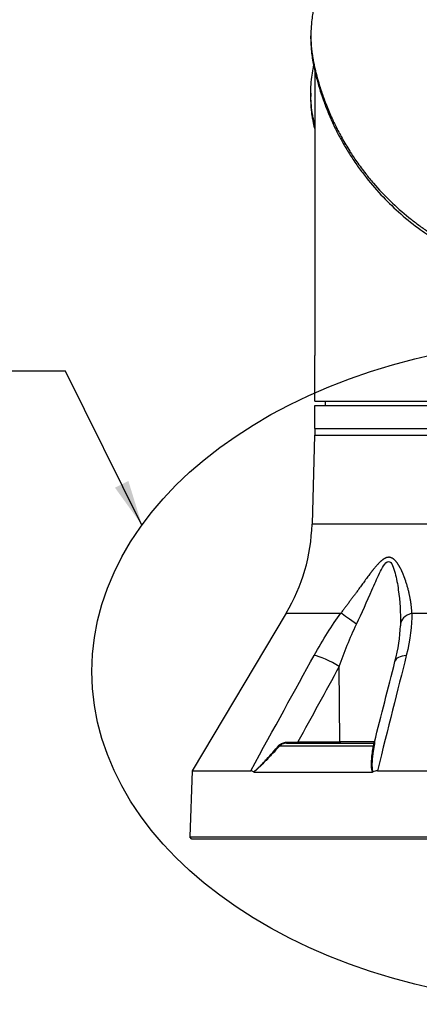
# Model space of a CAD drawing. Header units: millimetres. Extents: x 0 to 4378, y 0 to 2397.
# Tile 198 of 256: x 2127 to 2215, y 464 to 679. Entities that reach past the tile are written whole.
import ezdxf

# ---------------------------------------------------------------- set-up
doc = ezdxf.new("R2010")
doc.units = ezdxf.units.MM
doc.header["$LTSCALE"] = 0.2
doc.layers.add('12_Before Rev.Num.', color=5, linetype='Continuous')
doc.styles.add('Rainbow-5.0 Style', font='malgunsl.ttf')
doc.dimstyles.new('Rainbow-5.0 Style', dxfattribs={"dimtxt": 4.5, "dimasz": 2.5, "dimexe": 1, "dimexo": 1, "dimgap": 1, "dimtad": 1, "dimdsep": 46, "dimtxsty": 'Rainbow-5.0 Style', "dimcen": 0, "dimclrd": 251, "dimclre": 251, "dimclrt": 7, "dimazin": 3, "dimtp": 0.1, "dimtm": 0.1, "dimtfac": 0.61, "dimtmove": 0, "dimatfit": 3, "dimfxl": 1, "dimlwd": -1, "dimlwe": -1, "dimarcsym": 1})

# ---------------------------------------------------------------- blocks, each defined once
blk = doc.blocks.new('A$C4b696719')
for p, q in [((-59.86, 175.37), (-59.86, 176.07)), ((-59, 168.38), (-59, 106)), ((-59.86, 163.46), (-59.86, 162.76)), ((-59, 96), (-59, 106)), ((-59, 96), (-0.5, 96)), ((-59, 95), (59, 95)), ((-59, 90), (-59, 95)), ((-56.7, 96), (-56.71, 95)), ((-59.09, 88.5), (-59.6, 69.01)), ((-59.09, 88.5), (59.09, 88.5)), ((-59, 90), (59, 90)), ((-59, 90), (-59, 88.5)), ((-59, 90), (59, 90)), ((-33.46, 69.01), (-59.6, 69.01)), ((-65.26, 49.54), (-85.91, 14.99)), ((-65.26, 49.54), (-53.26, 49.54)), ((-37.7, 49.54), (-27.4, 49.54)), ((-58.53, 40.12), (-58.53, 40.12)), ((-53.49, 21.29), (-53.65, 37.81)), ((-66.68, 20.46), (-46.12, 20.46)), ((-65.21, 21), (-46.21, 21)), ((-62.69, 21.29), (-53.49, 21.29)), ((-45.9, 21.29), (-53.49, 21.29)), ((-71.23, 15.68), (-71.23, 15.68)), ((-85.91, 14.99), (-86.41, 0.5)), ((-85.91, 14.99), (-73.02, 14.99)), ((-72.35, 14.69), (-46.34, 14.69)), ((-45.26, 14.99), (-22.18, 14.99)), ((-86.41, 0.5), (86.41, 0.5)), ((-85.93, 0), (-86.41, 0.5)), ((85.93, 0), (-85.93, 0))]:
    blk.add_line(p, q)
for centre, radius, start, end in [((-99.59, 70.06), 40, 329.1279, 358.5), ((-52.24, 55.72), 5, 18.7432, 18.7676)]:
    blk.add_arc(centre, radius, start, end)
for centre, major_axis, ratio, start_param, end_param in [((-45.37, 55.72), (0, 5), 0.868445, 6.138405, 6.138503), ((-49.76, 46.97), (-4.05, 2.93), 0.011762, 4.740824, 5.764314), ((-35.22, 46.97), (-5, 0.07), 0.585411, 5.239754, 6.263245), ((-55.56, 37.68), (-4.39, 2.4), 0.218433, 4.383548, 5.778492), ((-36.57, 37.68), (-4.84, 1.24), 0.468779, 5.336155, 6.2832), ((-36.57, 37.68), (-4.84, 1.24), 0.468779, 0.000015, 0.000887), ((-66.87, 20.66), (-0.224, 0.2), 0.134465, 1.948729, 2.686312), ((-67.62, 21.52), (14.71, 0.29), 0.02353, 4.875876, 5.053548), ((-65.21, 21.3), (0, -0.3), 0.003767, 4.959733, 6.283185), ((-62.57, 21.3), (0, -0.3), 0.382683, 4.73857, 6.283185), ((-53.37, 21.3), (0, -0.3), 0.382683, 4.735297, 6.283185), ((-46.21, 21.3), (-0.073, -0.291), 0.999994, 0.247328, 1.570796), ((-46.25, 20.66), (0.295, -0.054), 0.660564, 5.287348, 6.024931)]:
    blk.add_ellipse(centre, major_axis=major_axis, ratio=ratio, start_param=start_param, end_param=end_param)
for points, knots in [([(-58.25, 185.97), (-58.35, 185.63), (-58.44, 185.29), (-58.72, 184.24), (-58.9, 183.52), (-59.09, 182.69), (-59.11, 182.59), (-59.15, 182.4), (-59.17, 182.32), (-59.21, 182.15), (-59.23, 182.06), (-59.27, 181.86), (-59.29, 181.75), (-59.33, 181.55), (-59.35, 181.47), (-59.39, 181.26), (-59.41, 181.14), (-59.45, 180.92), (-59.46, 180.81), (-59.57, 180.18), (-59.64, 179.65), (-59.77, 178.44), (-59.82, 177.75), (-59.87, 176.36), (-59.87, 175.66), (-59.82, 174.52), (-59.79, 174.07), (-59.75, 173.53), (-59.74, 173.42), (-59.71, 173.14), (-59.69, 172.95), (-59.61, 172.31), (-59.55, 171.86), (-59.43, 171.16), (-59.39, 170.92), (-59.33, 170.59), (-59.31, 170.51), (-59.28, 170.38), (-59.27, 170.33), (-59.24, 170.19), (-59.22, 170.09), (-59.17, 169.84), (-59.14, 169.69), (-59.06, 169.35), (-59.02, 169.16), (-58.93, 168.8), (-58.89, 168.62), (-58.83, 168.38), (-58.82, 168.32), (-58.77, 168.12), (-58.73, 167.96), (-58.63, 167.57), (-58.57, 167.36), (-58.47, 166.97), (-58.43, 166.81), (-58.34, 166.48), (-58.29, 166.32), (-58.17, 165.9), (-58.09, 165.64), (-57.96, 165.19), (-57.9, 165.01), (-57.8, 164.68), (-57.76, 164.54), (-57.69, 164.33), (-57.67, 164.26), (-57.58, 163.99), (-57.51, 163.78), (-57.13, 162.67), (-56.8, 161.76), (-56.06, 159.87), (-55.65, 158.9), (-55.03, 157.55), (-54.86, 157.17), (-54.58, 156.61), (-54.5, 156.43), (-54.19, 155.81), (-53.97, 155.38), (-53.51, 154.51), (-53.27, 154.06), (-52.49, 152.66), (-51.92, 151.71), (-50.84, 149.99), (-50.32, 149.22), (-49.16, 147.57), (-48.51, 146.68), (-47.27, 145.11), (-46.69, 144.41), (-43.82, 141.08), (-41.24, 138.55), (-37.73, 135.71), (-37.09, 135.22), (-35.81, 134.26), (-35.16, 133.8), (-31.95, 131.6), (-29.19, 129.99), (-24.91, 127.96), (-23.55, 127.37), (-20.8, 126.3), (-19.42, 125.82), (-15.27, 124.54), (-12.44, 123.88), (-8.11, 123.2), (-6.67, 123.03), (-2.4, 122.66), (0.45, 122.61), (6.12, 122.92), (8.91, 123.26), (12.36, 123.93), (13.07, 124.08), (14.49, 124.41), (15.2, 124.58), (16.63, 124.97), (17.35, 125.17), (19.51, 125.84), (20.94, 126.34), (23.5, 127.34), (24.65, 127.83), (26.75, 128.8), (27.71, 129.28), (30.29, 130.64), (31.87, 131.58), (34.51, 133.3), (35.6, 134.06), (37.45, 135.45), (38.22, 136.06), (39.53, 137.14), (40.08, 137.62), (40.82, 138.28), (41.02, 138.46), (41.39, 138.8), (41.56, 138.96), (42.03, 139.4), (42.33, 139.68), (43.05, 140.39), (43.48, 140.82), (44.11, 141.48), (44.32, 141.7), (44.63, 142.03), (44.73, 142.14), (44.9, 142.32), (45.11, 142.56), (45.13, 142.58)], [-5.231512, -5.231512, -5.231512, -5.231512, -5.19041, -5.19041, -5.103809, -5.103809, -5.091041, -5.091041, -5.081268, -5.081268, -5.070806, -5.070806, -5.057101, -5.057101, -5.047416, -5.047416, -5.032993, -5.032993, -5.021064, -5.021064, -4.959513, -4.959513, -4.879662, -4.879662, -4.798866, -4.798866, -4.746913, -4.746913, -4.735039, -4.735039, -4.713278, -4.713278, -4.660559, -4.660559, -4.631405, -4.631405, -4.620962, -4.620962, -4.61581, -4.61581, -4.603824, -4.603824, -4.585775, -4.585775, -4.565126, -4.565126, -4.545061, -4.545061, -4.538129, -4.538129, -4.518662, -4.518662, -4.489931, -4.489931, -4.468034, -4.468034, -4.446173, -4.446173, -4.412022, -4.412022, -4.38742, -4.38742, -4.368644, -4.368644, -4.359076, -4.359076, -4.331844, -4.331844, -4.208918, -4.208918, -4.076245, -4.076245, -4.023995, -4.023995, -3.998904, -3.998904, -3.939656, -3.939656, -3.878964, -3.878964, -3.746371, -3.746371, -3.637173, -3.637173, -3.509455, -3.509455, -3.406658, -3.406658, -3.009825, -3.009825, -2.924337, -2.924337, -2.84138, -2.84138, -2.519502, -2.519502, -2.374871, -2.374871, -2.235834, -2.235834, -1.965462, -1.965462, -1.83333, -1.83333, -1.574796, -1.574796, -1.31765, -1.31765, -1.250405, -1.250405, -1.181884, -1.181884, -1.111813, -1.111813, -0.967968, -0.967968, -0.846322, -0.846322, -0.739809, -0.739809, -0.553416, -0.553416, -0.413606, -0.413606, -0.308754, -0.308754, -0.230175, -0.230175, -0.200698, -0.200698, -0.174921, -0.174921, -0.129811, -0.129811, -0.061984, -0.061984, -0.028133, -0.028133, -0.011208, -0.011208, -0.000001, -0.000001, -0.000001, -0.000001]), ([(-59.86, 175.37), (-59.86, 175.1), (-59.86, 174.84), (-59.83, 173.92), (-59.79, 173.27), (-59.7, 172.37), (-59.67, 172.11), (-59.58, 171.36), (-59.5, 170.86), (-59.39, 170.2), (-59.36, 170.05), (-59.31, 169.79), (-59.28, 169.68), (-59.24, 169.47), (-59.22, 169.37), (-59.17, 169.16), (-59.15, 169.05), (-59.04, 168.53), (-58.94, 168.12), (-58.73, 167.27), (-58.62, 166.83), (-58.28, 165.57), (-58.05, 164.75), (-57.53, 163.13), (-57.26, 162.32), (-56.66, 160.67), (-56.33, 159.83), (-55.61, 158.11), (-55.22, 157.23), (-54.59, 155.9), (-54.36, 155.45), (-53.74, 154.23), (-53.34, 153.47), (-52.44, 151.88), (-51.94, 151.04), (-50.9, 149.39), (-50.36, 148.58), (-49.26, 147.01), (-48.7, 146.24), (-46.99, 144.03), (-45.78, 142.6), (-42.07, 138.63), (-39.35, 136.18), (-35.74, 133.5), (-35.13, 133.07), (-32.21, 131.06), (-29.73, 129.6), (-23.12, 126.33), (-18.82, 124.74), (-13.08, 123.37), (-11.93, 123.13), (-9, 122.61), (-7.22, 122.37), (-3.62, 122.05), (-1.81, 121.97), (0, 121.97)], [0.3703293, 0.3703293, 0.3703293, 0.3703293, 0.3768428, 0.3768428, 0.3928613, 0.3928613, 0.3992061, 0.3992061, 0.4115742, 0.4115742, 0.4153435, 0.4153435, 0.4181398, 0.4181398, 0.4207138, 0.4207138, 0.4231441, 0.4231441, 0.4328041, 0.4328041, 0.443145, 0.443145, 0.4624048, 0.4624048, 0.4815797, 0.4815797, 0.5018181, 0.5018181, 0.5229618, 0.5229618, 0.5340035, 0.5340035, 0.5527188, 0.5527188, 0.5738832, 0.5738832, 0.5945831, 0.5945831, 0.6145009, 0.6145009, 0.6528362, 0.6528362, 0.7241388, 0.7241388, 0.7381113, 0.7381113, 0.7906485, 0.7906485, 0.8696683, 0.8696683, 0.8893857, 0.8893857, 0.91901, 0.91901, 0.9486637, 0.9486637, 0.9486637, 0.9486637]), ([(-59, 156.43), (-59.12, 156.94), (-59.2, 157.31), (-59.26, 157.62), (-59.28, 157.72), (-59.37, 158.16), (-59.43, 158.48), (-59.69, 160.1), (-59.82, 161.41), (-59.89, 164.14), (-59.82, 165.55), (-59.57, 167.58), (-59.48, 168.19), (-59.32, 169), (-59.29, 169.19), (-59.24, 169.41), (-59.24, 169.42), (-59.23, 169.44)], [0.316575, 0.316575, 0.316575, 0.316575, 0.3432593, 0.3432593, 0.3572552, 0.3572552, 0.400141, 0.400141, 0.5721057, 0.5721057, 0.7581527, 0.7581527, 0.8392653, 0.8392653, 0.8651236, 0.8651236, 0.8665705, 0.8665705, 0.8665705, 0.8665705]), ([(-59, 155.72), (-59, 155.73), (-59, 155.73), (-59.04, 155.89), (-59.08, 156.05), (-59.12, 156.26), (-59.13, 156.31), (-59.15, 156.41), (-59.16, 156.45), (-59.18, 156.54), (-59.19, 156.57), (-59.2, 156.64), (-59.21, 156.68), (-59.24, 156.81), (-59.25, 156.88), (-59.29, 157.05), (-59.31, 157.16), (-59.36, 157.43), (-59.39, 157.59), (-59.45, 157.91), (-59.48, 158.07), (-59.58, 158.72), (-59.65, 159.22), (-59.81, 160.72), (-59.86, 161.74), (-59.86, 162.76)], [-7.2397832, -7.2397832, -7.2397832, -7.2397832, -7.2390372, -7.2390372, -7.2154363, -7.2154363, -7.2062893, -7.2062893, -7.1981312, -7.1981312, -7.1894816, -7.1894816, -7.1697467, -7.1697467, -7.1373366, -7.1373366, -7.0923724, -7.0923724, -7.0237854, -7.0237854, -6.9549367, -6.9549367, -6.7442417, -6.7442417, -6.3137939, -6.3137939, -6.3137939, -6.3137939]), ([(-49.84, 47.1), (-48.66, 49.58), (-47.55, 52.09), (-45.92, 55.83), (-45.38, 57.07), (-44.52, 58.84), (-44.22, 59.42), (-43.58, 60.41), (-43.21, 60.84), (-42.47, 60.86), (-42.17, 60.43), (-41.71, 59.46), (-41.53, 58.89), (-41.07, 57.12), (-40.85, 55.87), (-40.33, 52.12), (-40.17, 49.59), (-40.22, 47.1)], [0, 0, 0, 0, 0.25, 0.25, 0.375, 0.375, 0.4375, 0.4375, 0.5, 0.5, 0.5625, 0.5625, 0.625, 0.625, 0.75, 0.75, 1, 1, 1, 1]), ([(-72.4, 14.71), (-72.02, 15.03), (-71.6, 15.41), (-71.16, 15.84), (-71.09, 15.91), (-71.02, 15.98), (-70.95, 16.05), (-70.82, 16.18), (-70.7, 16.3), (-70.57, 16.44), (-70.36, 16.65), (-70.14, 16.89), (-69.89, 17.14), (-69.78, 17.27), (-69.66, 17.4), (-69.54, 17.53), (-68.67, 18.45), (-67.78, 19.45), (-66.81, 20.56)], [0, 0, 0, 0, 0.25, 0.25, 0.25, 0.2932173, 0.2932173, 0.2932173, 0.375, 0.375, 0.375, 0.5, 0.5, 0.5, 0.5610134, 0.5610134, 0.5610134, 1, 1, 1, 1]), ([(-66.68, 20.46), (-67.26, 19.82), (-67.81, 19.22), (-68.33, 18.65), (-68.6, 18.37), (-68.85, 18.09), (-69.11, 17.83), (-69.22, 17.7), (-69.34, 17.58), (-69.46, 17.46), (-69.46, 17.45), (-69.47, 17.44), (-69.48, 17.44), (-69.6, 17.31), (-69.7, 17.2), (-69.84, 17.06), (-70.25, 16.64), (-70.59, 16.29), (-70.9, 15.99), (-71.02, 15.88), (-71.14, 15.76), (-71.25, 15.66), (-71.45, 15.47), (-71.6, 15.33), (-71.78, 15.18), (-71.96, 15.02), (-72.15, 14.86), (-72.35, 14.69)], [0, 0, 0, 0, 0.25, 0.25, 0.25, 0.375, 0.375, 0.375, 0.4338256, 0.4338256, 0.4338256, 0.4375, 0.4375, 0.4375, 0.5, 0.5, 0.5, 0.6787886, 0.6787886, 0.6787886, 0.75, 0.75, 0.75, 0.875, 0.875, 0.875, 0.9999999, 0.9999999, 0.9999999, 0.9999999]), ([(-66.81, 20.56), (-66.63, 20.76), (-66.35, 20.94), (-66.08, 21.05), (-65.81, 21.16), (-65.52, 21.22), (-65.21, 21.23)], [0, 0, 0, 0, 0.5, 0.5, 0.5, 1, 1, 1, 1]), ([(-65.21, 21), (-65.22, 21), (-65.47, 20.99), (-65.64, 20.97), (-65.72, 20.95), (-65.79, 20.94), (-65.86, 20.92), (-65.92, 20.9), (-65.94, 20.9), (-66.01, 20.87), (-66.31, 20.77), (-66.53, 20.62), (-66.68, 20.46)], [0, 0, 0, 0, 0.25, 0.25, 0.25, 0.375, 0.375, 0.375, 0.5, 0.5, 0.5, 1, 1, 1, 1]), ([(-46.34, 14.69), (-46.4, 14.86), (-46.45, 15.05), (-46.49, 15.24), (-46.51, 15.34), (-46.52, 15.44), (-46.53, 15.55), (-46.55, 15.65), (-46.56, 15.79), (-46.56, 15.87), (-46.57, 15.91), (-46.57, 15.95), (-46.57, 15.99), (-46.57, 16.13), (-46.58, 16.28), (-46.57, 16.45), (-46.57, 16.67), (-46.56, 16.94), (-46.54, 17.18), (-46.54, 17.27), (-46.53, 17.36), (-46.52, 17.46), (-46.45, 18.36), (-46.32, 19.36), (-46.12, 20.46)], [0.0000001, 0.0000001, 0.0000001, 0.0000001, 0.125, 0.125, 0.125, 0.1875, 0.1875, 0.1875, 0.25, 0.25, 0.25, 0.2795113, 0.2795113, 0.2795113, 0.375, 0.375, 0.375, 0.5, 0.5, 0.5, 0.5477601, 0.5477601, 0.5477601, 1, 1, 1, 1]), ([(-45.97, 20.56), (-46.09, 19.92), (-46.19, 19.33), (-46.26, 18.77), (-46.3, 18.49), (-46.33, 18.21), (-46.36, 17.95), (-46.37, 17.82), (-46.39, 17.67), (-46.4, 17.53), (-46.41, 17.39), (-46.42, 17.26), (-46.43, 17.13), (-46.46, 16.71), (-46.47, 16.38), (-46.46, 16.05), (-46.46, 15.97), (-46.46, 15.9), (-46.45, 15.82), (-46.43, 15.4), (-46.37, 15.03), (-46.26, 14.71)], [0, 0, 0, 0, 0.25, 0.25, 0.25, 0.375, 0.375, 0.375, 0.439265, 0.439265, 0.439265, 0.5, 0.5, 0.5, 0.7044426, 0.7044426, 0.7044426, 0.75, 0.75, 0.75, 0.9999969, 0.9999969, 0.9999969, 0.9999969]), ([(-45.92, 21.23), (-45.92, 21.22), (-45.92, 21.17), (-45.92, 21.05), (-45.92, 20.93), (-45.93, 20.76), (-45.97, 20.56)], [0.0101077, 0.0101077, 0.0101077, 0.0101077, 0.5, 0.5, 0.5, 1, 1, 1, 1]), ([(-72.4, 14.71), (-72.5, 14.8), (-72.6, 14.87), (-72.8, 14.97), (-72.91, 14.99), (-73.02, 14.99)], [-0.1212579, -0.1212579, -0.1212579, -0.1212579, -0.0607335, -0.0607335, 0, 0, 0, 0]), ([(-72.35, 14.69), (-72.36, 14.69), (-72.37, 14.7), (-72.39, 14.7), (-72.39, 14.71), (-72.4, 14.71)], [-0.009677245, -0.009677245, -0.009677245, -0.009677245, -0.00461938, -0.00461938, -0.000003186, -0.000003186, -0.000003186, -0.000003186]), ([(-46.26, 14.71), (-46.27, 14.71), (-46.28, 14.7), (-46.31, 14.7), (-46.32, 14.69), (-46.34, 14.69)], [-0.009683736, -0.009683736, -0.009683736, -0.009683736, -0.005063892, -0.005063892, -0.000000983, -0.000000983, -0.000000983, -0.000000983]), ([(-45.26, 14.99), (-45.43, 14.99), (-45.6, 14.97), (-45.94, 14.87), (-46.1, 14.8), (-46.26, 14.71)], [-0.1213984, -0.1213984, -0.1213984, -0.1213984, -0.0607472, -0.0607472, -0.0000244, -0.0000244, -0.0000244, -0.0000244])]:
    blk.add_open_spline(points, degree=3, knots=knots)
blk.add_rational_spline([(-37.7, 49.54), (-37.82, 51.75), (-38.24, 54), (-39.3, 57.33), (-39.72, 58.44), (-40.57, 60.01), (-40.88, 60.52), (-41.66, 61.39), (-42.17, 61.76), (-43.37, 61.75), (-43.95, 61.37), (-44.96, 60.49), (-45.42, 59.97), (-46.73, 58.4), (-47.53, 57.29), (-49.96, 53.97), (-51.57, 51.74), (-53.26, 49.54)], [0.999999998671, 0.999999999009, 0.999999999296, 0.999999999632, 0.999999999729, 0.999999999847, 0.999999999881, 0.999999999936, 0.999999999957, 0.999999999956, 0.999999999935, 0.999999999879, 0.999999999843, 0.999999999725, 0.999999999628, 0.999999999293, 0.999999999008, 0.999999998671], degree=3, knots=[0, 0, 0, 0, 0.25, 0.25, 0.375, 0.375, 0.4375, 0.4375, 0.5, 0.5, 0.5625, 0.5625, 0.625, 0.625, 0.75, 0.75, 1, 1, 1, 1])
for points in [[(-59.15, 40.25), (-57.23, 43.73), (-55.26, 46.83), (-53.26, 49.54)], [(-37.7, 49.54), (-37.68, 46.83), (-38.05, 43.74), (-38.93, 40.25)], [(-53.65, 37.81), (-52.52, 40.98), (-51.28, 44.1), (-49.84, 47.1)], [(-41.41, 38.92), (-40.72, 41.62), (-40.29, 44.31), (-40.23, 46.76)], [(-40.22, 47.1), (-40.22, 46.99), (-40.22, 46.88), (-40.23, 46.77)], [(-40.23, 46.77), (-40.23, 46.77), (-40.23, 46.76), (-40.23, 46.76)], [(-73.02, 14.99), (-67.93, 24.28), (-63.31, 32.69), (-59.15, 40.25)], [(-45.92, 21.23), (-44.42, 27.12), (-42.92, 33.02), (-41.41, 38.92)], [(-38.93, 40.25), (-40.82, 32.7), (-42.93, 24.28), (-45.26, 14.99)], [(-53.65, 37.81), (-56.67, 32.31), (-59.68, 26.8), (-62.69, 21.29)], [(-46.21, 21), (-46.17, 21), (-46.07, 20.84), (-46.12, 20.46)]]:
    blk.add_open_spline(points, degree=3)

msp = doc.modelspace()

# ---------------------------------------------------------------- linework, layer by layer
at = {"layer": '12_Before Rev.Num.'}
msp.add_ellipse((2251.163, 536.659), major_axis=(107.86, 0), ratio=0.6763455, dxfattribs=at)

# ---------------------------------------------------------------- block references
msp.add_blockref('A$C4b696719', (2251.163, 499.915))

# ---------------------------------------------------------------- leaders
at = {"annotation_type": 0, "has_hookline": 1, "hookline_direction": 1, "text_width": 102.548}
msp.add_leader([(2154.278, 568.719), (2137.476, 602.469), (2127.476, 602.469)], dimstyle='Rainbow-5.0 Style', override={"dimscale": 4, "dimgap": 0.8, "dimtad": 1}, dxfattribs=at)

doc.saveas('drawing.dxf')
